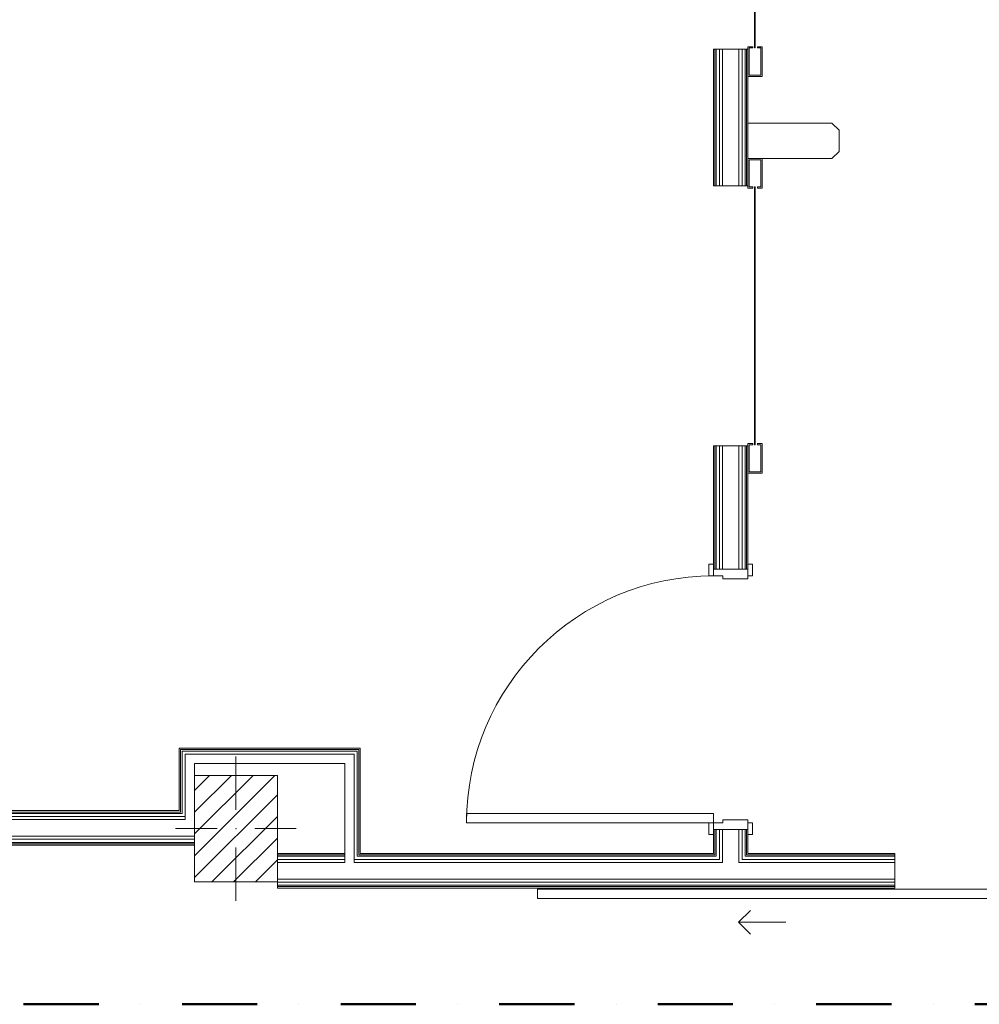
# Model space of a CAD drawing. Header units: millimetres. Extents: x -30280 to 19093, y -17757 to 4746.
# Tile 20 of 33: x -311 to 3747, y -17757 to -13595. Entities that reach past the tile are written whole.
import ezdxf

# ---------------------------------------------------------------- set-up
doc = ezdxf.new("R2010")
doc.units = ezdxf.units.MM
doc.header["$MEASUREMENT"] = 0
doc.linetypes.add('Punto & Rayas', pattern=[670.277762, 317.5, -176.388889, 0, -176.388874])
doc.linetypes.add('Wipeout_Contour', pattern=[1000, 0, -1000])
for name, color, linetype, lineweight, true_color in [('01_2D_Ambit_Pluma_Nº__242', 7, 'Continuous', 50, 0xfb0013), ('Nuevo_08_E_Envans secs_Pluma_Nº__78', 7, 'Continuous', 5, 0x00bb5e), ('Nuevo_12_FAÇ_Façana_Pluma_Nº__78', 7, 'Continuous', 5, 0x00bb5e), ('Nuevo_Puertas Archicad_Pluma_Nº__3', 7, 'Continuous', 5, 0xa4a4a4)]:
    doc.layers.add(name, color=color, linetype=linetype, lineweight=lineweight, true_color=true_color)
for name, color, linetype in [('10_ESTR_Pilars', 7, 'Continuous'), ('Nuevo_08_E_Envans secs', 7, 'Continuous'), ('Nuevo_12_FAÇ_Façana', 7, 'Continuous'), ('Nuevo_Puertas Archicad', 7, 'Continuous')]:
    doc.layers.add(name, color=color, linetype=linetype)
for name, color, linetype, lineweight in [('10_ESTR_Pilars_Pluma_Nº__20', 1, 'Continuous', 5), ('10_ESTR_Pilars_Pluma_Nº__28', 7, 'Continuous', 20), ('10_ESTR_Pilars_Pluma_Nº__42', 8, 'Continuous', 25), ('Nuevo_08_E_Envans secs_Pluma_Nº__25', 5, 'Continuous', 5), ('Nuevo_12_FAÇ_Façana_Pluma_Nº__25', 5, 'Continuous', 5), ('Nuevo_Puertas Archicad_Pluma_Nº__1', 7, 'Continuous', 5)]:
    doc.layers.add(name, color=color, linetype=linetype, lineweight=lineweight)
pattern_1 = [(0, (0, 0), (0, 779.42), [48.75, -401.25]), (0, (225, 389.7), (0, 779.42), [48.75, -401.25]), (60, (0, 0), (-675, 389.7), [48.75, -401.25]), (60, (450, 0), (-675, 389.7), [48.75, -401.25]), (120, (48.75, 0), (675, 389.7), [48.75, -401.25]), (120, (498.75, 0), (675, 389.7), [48.75, -401.25]), (0, (0, 75), (0, 150), [0, -150, 0, -225]), (45, (75, 75), (-106.066, 106.066), [0, -112.5, 0, -187.5])]

# ---------------------------------------------------------------- blocks, each defined once
blk = doc.blocks.new('Puerta Corredera Exterior 27_2')
at = {"layer": 'Nuevo_Puertas Archicad', "linetype": 'Continuous', "lineweight": 0, "true_color": 0xffffff}
h = blk.add_hatch(dxfattribs=at)
h.set_pattern_fill('Hormigón_en_Masa_0001', style=0, pattern_type=2)
h.set_pattern_definition(pattern_1)
h.paths.add_polyline_path([(460.2, 45), (460.2, 5), (2560.2, 5), (2560.2, 45)])
at = {"layer": 'Nuevo_Puertas Archicad_Pluma_Nº__1', "color": 7, "linetype": 'Continuous', "lineweight": 5}
for p, q in [((460.2, 45), (2560.2, 45)), ((460.2, 5), (460.2, 45)), ((2560.2, 45), (2560.2, 5)), ((-1050, 0), (-1050, -6)), ((2560.2, 5), (460.2, 5)), ((1050, 0), (1050, -6)), ((-1050, -6), (-1050, -12)), ((-1050, -12), (-1050, -25)), ((-1050, -25), (-1050, -38)), ((-1050, -38), (-1050, -108)), ((1050, -6), (1050, -12)), ((1050, -12), (1050, -25)), ((1050, -25), (1050, -38)), ((1050, -38), (1050, -108)), ((-1050, -108), (-1050, -121)), ((-1050, -121), (-1050, -134)), ((1050, -108), (1050, -121)), ((1050, -121), (1050, -134)), ((-1050, -134), (-1050, -140)), ((-1050, -140), (-1050, -146)), ((1050, -134), (1050, -140)), ((1050, -140), (1050, -146))]:
    blk.add_line(p, q, dxfattribs=at)
at = {"layer": 'Nuevo_Puertas Archicad_Pluma_Nº__3', "color": 253, "linetype": 'Continuous', "lineweight": 5, "true_color": 0xa4a4a4}
for p, q in [((1710.2, 145), (1660.2, 195)), ((1510.2, 145), (1710.2, 145)), ((1710.2, 145), (1660.2, 95))]:
    blk.add_line(p, q, dxfattribs=at)
blk = doc.blocks.new('Muro_60_1', base_point=(5828.9, -17265))
at = {"layer": 'Nuevo_12_FAÇ_Façana_Pluma_Nº__25', "color": 5, "linetype": 'Continuous', "lineweight": 5}
for p, q in [((1063.9, -17119), (1063.9, -17125)), ((1063.9, -17125), (1063.9, -17131)), ((1063.9, -17131), (1063.9, -17144)), ((1063.9, -17144), (1063.9, -17157)), ((1103.9, -17144), (1103.9, -17131)), ((1103.9, -17157), (1103.9, -17144)), ((1116.9, -17131), (1116.9, -17125)), ((1122.9, -17125), (1122.9, -17119)), ((5769.9, -17119), (5769.9, -17125)), ((5775.9, -17125), (5775.9, -17131)), ((5788.9, -17131), (5788.9, -17144)), ((5788.9, -17144), (5788.9, -17157))]:
    blk.add_line(p, q, dxfattribs=at)
at = {"layer": 'Nuevo_12_FAÇ_Façana_Pluma_Nº__78', "color": 112, "linetype": 'Continuous', "lineweight": 5, "true_color": 0x00bb5e}
for p, q in [((1063.9, -17125), (778.9, -17125)), ((1063.9, -17131), (778.9, -17131)), ((1063.9, -17144), (778.9, -17144)), ((2647.9, -17144), (1103.9, -17144)), ((2634.9, -17131), (1116.9, -17131)), ((2628.9, -17125), (1122.9, -17125)), ((2628.9, -17119), (2628.9, -17125)), ((2634.9, -17125), (2634.9, -17131)), ((2647.9, -17131), (2647.9, -17144)), ((2660.9, -17144), (2660.9, -17157)), ((2730.9, -17157), (2730.9, -17144)), ((2743.9, -17144), (2743.9, -17131)), ((3389.8, -17144), (2743.9, -17144)), ((2756.9, -17131), (2756.9, -17125)), ((3389.8, -17131), (2756.9, -17131)), ((2762.9, -17125), (2762.9, -17119)), ((3389.8, -17125), (2762.9, -17125)), ((3389.8, -17125), (3389.8, -17119)), ((3389.8, -17131), (3389.8, -17125)), ((3389.8, -17144), (3389.8, -17131)), ((3389.8, -17157), (3389.8, -17144)), ((5489.8, -17125), (5489.8, -17119)), ((5769.9, -17125), (5489.8, -17125)), ((5489.8, -17131), (5489.8, -17125)), ((5775.9, -17131), (5489.8, -17131)), ((5489.8, -17144), (5489.8, -17131)), ((5788.9, -17144), (5489.8, -17144)), ((5489.8, -17157), (5489.8, -17144)), ((1063.9, -17157), (778.9, -17157)), ((2660.9, -17157), (1103.9, -17157)), ((3389.8, -17157), (2730.9, -17157)), ((3389.8, -17227), (3389.8, -17157)), ((5788.9, -17157), (5489.8, -17157)), ((5489.8, -17227), (5489.8, -17157)), ((3389.8, -17227), (778.9, -17227)), ((3389.8, -17240), (3389.8, -17227)), ((5828.9, -17227), (5489.8, -17227)), ((5489.8, -17240), (5489.8, -17227)), ((3389.8, -17240), (778.9, -17240)), ((3389.8, -17253), (778.9, -17253)), ((3389.8, -17259), (778.9, -17259)), ((3389.8, -17253), (3389.8, -17240)), ((3389.8, -17259), (3389.8, -17253)), ((3389.8, -17265), (3389.8, -17259)), ((5828.9, -17240), (5489.8, -17240)), ((5489.8, -17253), (5489.8, -17240)), ((5828.9, -17253), (5489.8, -17253)), ((5489.8, -17259), (5489.8, -17253)), ((5828.9, -17259), (5489.8, -17259)), ((5489.8, -17265), (5489.8, -17259))]:
    blk.add_line(p, q, dxfattribs=at)
at = {"layer": 'Nuevo_12_FAÇ_Façana_Pluma_Nº__78', "color": 112, "linetype": 'Continuous', "lineweight": 5, "true_color": 0x00bb5e, "flags": 128}
for points in [[(1063.9, -17119), (778.9, -17119)], [(2622.9, -17119), (1128.9, -17119)], [(3389.8, -17119), (2768.9, -17119)], [(5763.9, -17119), (5489.8, -17119)], [(778.9, -17239), (778.9, -17240)], [(778.9, -17240), (778.9, -17253)], [(778.9, -17253), (778.9, -17259)], [(778.9, -17259), (778.9, -17265)], [(778.9, -17265), (3389.8, -17265)], [(5489.8, -17265), (5828.9, -17265)], [(5828.9, -17239), (5828.9, -17240)], [(5828.9, -17240), (5828.9, -17253)], [(5828.9, -17253), (5828.9, -17259)], [(5828.9, -17259), (5828.9, -17265)]]:
    blk.add_lwpolyline(points, dxfattribs=at)
at = {"layer": 'Nuevo_Puertas Archicad', "color": 253, "linetype": 'Continuous', "lineweight": 5, "true_color": 0xa4a4a6, "zscale": 1000, "rotation": 180}
blk.add_blockref('Puerta Corredera Exterior 27_2', (4439.8, -17265), dxfattribs=at)
blk = doc.blocks.new('Puerta 27_7')
at = {"layer": 'Nuevo_Puertas Archicad_Pluma_Nº__1', "color": 7, "linetype": 'Continuous', "lineweight": 5}
for p, q in [((482, 0), (482, 1044)), ((482, 1044), (522, 1044)), ((522, 1044), (522, 0)), ((-572, 0), (-572, 19)), ((-572, 19), (-522, 19)), ((-522, 0), (-572, 0)), ((-550, 0), (-572, 0)), ((-550, 0), (-572, 0)), ((-522, 0), (-550, 0)), ((-550, 0), (-550, -146)), ((-550, 0), (-550, -6)), ((-550, 0), (-550, -6)), ((-522, 19), (-522, 0)), ((-522, -40), (-522, 0)), ((522, 0), (482, 0)), ((522, 19), (572, 19)), ((522, 0), (522, 19)), ((572, 0), (522, 0)), ((550, 0), (522, 0)), ((522, 0), (522, -40)), ((550, -146), (550, 0)), ((550, 0), (550, -6)), ((550, 0), (550, -6)), ((550, 0), (572, 0)), ((550, 0), (572, 0)), ((572, 19), (572, 0)), ((-550, -6), (-550, -12)), ((-550, -6), (-550, -12)), ((-550, -12), (-550, -25)), ((-550, -12), (-550, -25)), ((-550, -25), (-550, -38)), ((-550, -25), (-550, -38)), ((-550, -38), (-550, -108)), ((-550, -38), (-550, -108)), ((-510, -40), (-522, -40)), ((-510, -146), (-510, -40)), ((522, -40), (510, -40)), ((510, -40), (510, -146)), ((550, -6), (550, -12)), ((550, -6), (550, -12)), ((550, -12), (550, -25)), ((550, -12), (550, -25)), ((550, -25), (550, -38)), ((550, -25), (550, -38)), ((550, -38), (550, -108)), ((550, -38), (550, -108)), ((-550, -108), (-550, -121)), ((-550, -108), (-550, -121)), ((-550, -121), (-550, -134)), ((-550, -121), (-550, -134)), ((550, -108), (550, -121)), ((550, -108), (550, -121)), ((550, -121), (550, -134)), ((550, -121), (550, -134)), ((-572, -165), (-572, -146)), ((-572, -146), (-522, -146)), ((-550, -146), (-572, -146)), ((-550, -146), (-572, -146)), ((-522, -165), (-572, -165)), ((-550, -134), (-550, -140)), ((-550, -134), (-550, -140)), ((-550, -140), (-550, -146)), ((-550, -140), (-550, -146)), ((-550, -146), (-510, -146)), ((-522, -146), (-522, -165)), ((510, -146), (550, -146)), ((522, -146), (572, -146)), ((522, -165), (522, -146)), ((572, -165), (522, -165)), ((550, -134), (550, -140)), ((550, -134), (550, -140)), ((550, -140), (550, -146)), ((550, -140), (550, -146)), ((550, -146), (572, -146)), ((550, -146), (572, -146)), ((572, -146), (572, -165))]:
    blk.add_line(p, q, dxfattribs=at)
at = {"layer": 'Nuevo_Puertas Archicad_Pluma_Nº__3', "color": 253, "linetype": 'Continuous', "lineweight": 5, "true_color": 0xa4a4a4}
blk.add_arc((522, 0), 1044, 90, 180, dxfattribs=at)
blk = doc.blocks.new('Puerta Rápida Enrrollable 27')
at = {"layer": 'Nuevo_Puertas Archicad', "linetype": 'Continuous', "lineweight": 0, "true_color": 0xffffff}
h = blk.add_hatch(dxfattribs=at)
h.set_pattern_fill('Hormigón_en_Masa_0001', style=0, pattern_type=2)
h.set_pattern_definition(pattern_1)
h.paths.add_polyline_path([(-545, 176), (-545, 174), (545, 174), (545, 176)])
at = {"layer": 'Nuevo_Puertas Archicad_Pluma_Nº__1', "color": 7, "linetype": 'Continuous', "lineweight": 5}
for p, q in [((665, 501), (695, 531)), ((665, 146), (665, 501)), ((695, 531), (785, 531)), ((785, 531), (815, 501)), ((815, 501), (815, 146)), ((-540, 206), (-665, 206)), ((-665, 206), (-665, 146)), ((-660, 151), (-660, 201)), ((-660, 201), (-545, 201)), ((-545, 201), (-545, 186)), ((-545, 186), (-540, 186)), ((-545, 176), (545, 176)), ((-545, 174), (-545, 176)), ((545, 174), (-545, 174)), ((-540, 186), (-540, 206)), ((540, 186), (540, 206)), ((540, 206), (665, 206)), ((545, 186), (540, 186)), ((660, 201), (545, 201)), ((545, 201), (545, 186)), ((545, 176), (545, 174)), ((660, 151), (660, 201)), ((665, 206), (665, 146)), ((-665, 146), (-540, 146)), ((-545, 151), (-660, 151)), ((-550, 140), (-550, 146)), ((-550, 134), (-550, 140)), ((-550, 121), (-550, 134)), ((-540, 166), (-545, 166)), ((-545, 166), (-545, 151)), ((-540, 146), (-540, 166)), ((540, 166), (545, 166)), ((540, 146), (540, 166)), ((665, 146), (540, 146)), ((545, 166), (545, 151)), ((545, 151), (660, 151)), ((550, 140), (550, 146)), ((550, 134), (550, 140)), ((550, 121), (550, 134)), ((815, 146), (665, 146)), ((-550, 108), (-550, 121)), ((-550, 38), (-550, 108)), ((550, 108), (550, 121)), ((550, 38), (550, 108)), ((-550, 25), (-550, 38)), ((-550, 12), (-550, 25)), ((-550, 6), (-550, 12)), ((-550, 0), (-550, 6)), ((550, 25), (550, 38)), ((550, 12), (550, 25)), ((550, 6), (550, 12)), ((550, 0), (550, 6))]:
    blk.add_line(p, q, dxfattribs=at)
blk = doc.blocks.new('Puerta Rápida Enrrollable 27_2')
at = {"layer": 'Nuevo_Puertas Archicad', "linetype": 'Continuous', "lineweight": 0, "true_color": 0xffffff}
h = blk.add_hatch(dxfattribs=at)
h.set_pattern_fill('Hormigón_en_Masa_0001', style=0, pattern_type=2)
h.set_pattern_definition(pattern_1)
h.paths.add_polyline_path([(-545, 176), (-545, 174), (545, 174), (545, 176)])
at = {"layer": 'Nuevo_Puertas Archicad_Pluma_Nº__1', "color": 7, "linetype": 'Continuous', "lineweight": 5}
for p, q in [((665, 501), (695, 531)), ((665, 146), (665, 501)), ((695, 531), (785, 531)), ((785, 531), (815, 501)), ((815, 501), (815, 146)), ((-540, 206), (-665, 206)), ((-665, 206), (-665, 146)), ((-660, 151), (-660, 201)), ((-660, 201), (-545, 201)), ((-545, 201), (-545, 186)), ((-545, 186), (-540, 186)), ((-545, 176), (545, 176)), ((-545, 174), (-545, 176)), ((545, 174), (-545, 174)), ((-540, 186), (-540, 206)), ((540, 186), (540, 206)), ((540, 206), (665, 206)), ((545, 186), (540, 186)), ((660, 201), (545, 201)), ((545, 201), (545, 186)), ((545, 176), (545, 174)), ((660, 151), (660, 201)), ((665, 206), (665, 146)), ((-665, 146), (-540, 146)), ((-545, 151), (-660, 151)), ((-550, 140), (-550, 146)), ((-550, 134), (-550, 140)), ((-550, 121), (-550, 134)), ((-540, 166), (-545, 166)), ((-545, 166), (-545, 151)), ((-540, 146), (-540, 166)), ((540, 166), (545, 166)), ((540, 146), (540, 166)), ((665, 146), (540, 146)), ((545, 166), (545, 151)), ((545, 151), (660, 151)), ((550, 140), (550, 146)), ((550, 134), (550, 140)), ((550, 121), (550, 134)), ((815, 146), (665, 146)), ((-550, 108), (-550, 121)), ((-550, 38), (-550, 108)), ((550, 108), (550, 121)), ((550, 38), (550, 108)), ((-550, 25), (-550, 38)), ((-550, 12), (-550, 25)), ((-550, 6), (-550, 12)), ((-550, 0), (-550, 6)), ((550, 25), (550, 38)), ((550, 12), (550, 25)), ((550, 6), (550, 12)), ((550, 0), (550, 6))]:
    blk.add_line(p, q, dxfattribs=at)
blk = doc.blocks.new('Muro_64_1', base_point=(2622.9, -17265))
at = {"layer": 'Nuevo_08_E_Envans secs_Pluma_Nº__78', "color": 112, "linetype": 'Continuous', "lineweight": 5, "true_color": 0x00bb5e}
for p, q in [((2622.9, -13719.1), (2628.9, -13719.1)), ((2628.9, -14296.3), (2628.9, -13719.1)), ((2628.9, -13719.1), (2634.9, -13719.1)), ((2634.9, -14296.3), (2634.9, -13719.1)), ((2634.9, -13719.1), (2647.9, -13719.1)), ((2647.9, -14296.3), (2647.9, -13719.1)), ((2647.9, -13719.1), (2660.9, -13719.1)), ((2660.9, -14296.3), (2660.9, -13719.1)), ((2660.9, -13719.1), (2730.9, -13719.1)), ((2730.9, -14296.3), (2730.9, -13719.1)), ((2730.9, -13719.1), (2743.9, -13719.1)), ((2743.9, -14296.3), (2743.9, -13719.1)), ((2743.9, -13719.1), (2756.9, -13719.1)), ((2756.9, -14296.3), (2756.9, -13719.1)), ((2756.9, -13719.1), (2762.9, -13719.1)), ((2762.9, -14296.3), (2762.9, -13719.1)), ((2762.9, -13719.1), (2768.9, -13719.1)), ((2622.9, -14296.3), (2628.9, -14296.3)), ((2628.9, -14296.3), (2634.9, -14296.3)), ((2634.9, -14296.3), (2647.9, -14296.3)), ((2647.9, -14296.3), (2660.9, -14296.3)), ((2660.9, -14296.3), (2730.9, -14296.3)), ((2730.9, -14296.3), (2743.9, -14296.3)), ((2743.9, -14296.3), (2756.9, -14296.3)), ((2756.9, -14296.3), (2762.9, -14296.3)), ((2762.9, -14296.3), (2768.9, -14296.3)), ((2622.9, -15396.3), (2628.9, -15396.3)), ((2628.9, -15917.5), (2628.9, -15396.3)), ((2628.9, -15396.3), (2634.9, -15396.3)), ((2634.9, -15917.5), (2634.9, -15396.3)), ((2634.9, -15396.3), (2647.9, -15396.3)), ((2647.9, -15917.5), (2647.9, -15396.3)), ((2647.9, -15396.3), (2660.9, -15396.3)), ((2660.9, -15917.5), (2660.9, -15396.3)), ((2660.9, -15396.3), (2730.9, -15396.3)), ((2730.9, -15917.5), (2730.9, -15396.3)), ((2730.9, -15396.3), (2743.9, -15396.3)), ((2743.9, -15917.5), (2743.9, -15396.3)), ((2743.9, -15396.3), (2756.9, -15396.3)), ((2756.9, -15917.5), (2756.9, -15396.3)), ((2756.9, -15396.3), (2762.9, -15396.3)), ((2762.9, -15917.5), (2762.9, -15396.3)), ((2762.9, -15396.3), (2768.9, -15396.3)), ((2622.9, -15917.5), (2622.9, -15895.5)), ((2768.9, -15917.5), (2768.9, -15895.5)), ((2622.9, -15917.5), (2628.9, -15917.5)), ((2628.9, -15917.5), (2634.9, -15917.5)), ((2634.9, -15917.5), (2647.9, -15917.5)), ((2647.9, -15917.5), (2660.9, -15917.5)), ((2660.9, -15917.5), (2730.9, -15917.5)), ((2730.9, -15917.5), (2743.9, -15917.5)), ((2743.9, -15917.5), (2756.9, -15917.5)), ((2756.9, -15917.5), (2762.9, -15917.5)), ((2762.9, -15917.5), (2768.9, -15917.5)), ((2622.9, -17017.5), (2622.9, -17039.5)), ((2622.9, -17017.5), (2628.9, -17017.5)), ((2628.9, -17119), (2628.9, -17017.5)), ((2628.9, -17017.5), (2634.9, -17017.5)), ((2634.9, -17119), (2634.9, -17017.5)), ((2634.9, -17017.5), (2647.9, -17017.5)), ((2647.9, -17119), (2647.9, -17017.5)), ((2647.9, -17017.5), (2660.9, -17017.5)), ((2660.9, -17119), (2660.9, -17017.5)), ((2660.9, -17017.5), (2730.9, -17017.5)), ((2730.9, -17119), (2730.9, -17017.5)), ((2730.9, -17017.5), (2743.9, -17017.5)), ((2743.9, -17119), (2743.9, -17017.5)), ((2743.9, -17017.5), (2756.9, -17017.5)), ((2756.9, -17119), (2756.9, -17017.5)), ((2756.9, -17017.5), (2762.9, -17017.5)), ((2762.9, -17119), (2762.9, -17017.5)), ((2762.9, -17017.5), (2768.9, -17017.5)), ((2768.9, -17017.5), (2768.9, -17039.5))]:
    blk.add_line(p, q, dxfattribs=at)
at = {"layer": 'Nuevo_08_E_Envans secs_Pluma_Nº__78', "color": 112, "linetype": 'Continuous', "lineweight": 5, "true_color": 0x00bb5e, "flags": 128}
for points in [[(2622.9, -13719.1), (2622.9, -14296.3)], [(2768.9, -14296.3), (2768.9, -13719.1)], [(2622.9, -15396.3), (2622.9, -15917.5)], [(2768.9, -15917.5), (2768.9, -15396.3)], [(2622.9, -17017.5), (2622.9, -17119)], [(2768.9, -17119), (2768.9, -17017.5)]]:
    blk.add_lwpolyline(points, dxfattribs=at)
at = {"layer": 'Nuevo_12_FAÇ_Façana_Pluma_Nº__78', "color": 112, "linetype": 'Continuous', "lineweight": 5, "true_color": 0x00bb5e}
for p, q in [((2628.9, -17119), (2628.9, -17125)), ((2634.9, -17119), (2634.9, -17125)), ((2634.9, -17125), (2634.9, -17131)), ((2647.9, -17119), (2647.9, -17125)), ((2647.9, -17125), (2647.9, -17131)), ((2647.9, -17131), (2647.9, -17144)), ((2660.9, -17119), (2660.9, -17125)), ((2660.9, -17125), (2660.9, -17131)), ((2660.9, -17131), (2660.9, -17144)), ((2660.9, -17144), (2660.9, -17157)), ((2730.9, -17125), (2730.9, -17119)), ((2730.9, -17131), (2730.9, -17125)), ((2730.9, -17144), (2730.9, -17131)), ((2730.9, -17157), (2730.9, -17144)), ((2743.9, -17125), (2743.9, -17119)), ((2743.9, -17131), (2743.9, -17125)), ((2743.9, -17144), (2743.9, -17131)), ((2756.9, -17125), (2756.9, -17119)), ((2756.9, -17131), (2756.9, -17125)), ((2762.9, -17125), (2762.9, -17119))]:
    blk.add_line(p, q, dxfattribs=at)
at = {"layer": 'Nuevo_Puertas Archicad', "color": 253, "linetype": 'Continuous', "lineweight": 5, "true_color": 0xa4a4a6, "xscale": -1, "zscale": 1000}
for name, p, rotation in [('Puerta Rápida Enrrollable 27', (2622.9, -13169.1), 270), ('Puerta Rápida Enrrollable 27_2', (2622.9, -14846.3), 270), ('Puerta 27_7', (2622.9, -16467.5), 90)]:
    blk.add_blockref(name, p, dxfattribs=dict(at, rotation=rotation))
blk = doc.blocks.new('Muro_94_1', base_point=(363.9, -17084))
at = {"layer": 'Nuevo_08_E_Envans secs_Pluma_Nº__25', "color": 5, "linetype": 'Continuous', "lineweight": 5}
for p, q in [((375.9, -16680), (369.9, -16680)), ((369.9, -16680), (369.9, -16686)), ((369.9, -16686), (369.9, -16938)), ((388.9, -16686), (375.9, -16686)), ((375.9, -16686), (375.9, -16699)), ((375.9, -16699), (375.9, -16938)), ((428.9, -16699), (388.9, -16699)), ((388.9, -16699), (388.9, -16739)), ((388.9, -16739), (388.9, -16938)), ((369.9, -16938), (369.9, -16944)), ((375.9, -16938), (375.9, -16944)), ((388.9, -16938), (388.9, -16944)), ((375.9, -16944), (375.9, -16950)), ((388.9, -16944), (388.9, -16950)), ((388.9, -16950), (388.9, -16963)), ((388.9, -16963), (388.9, -16976))]:
    blk.add_line(p, q, dxfattribs=at)
at = {"layer": 'Nuevo_08_E_Envans secs_Pluma_Nº__25', "color": 5, "linetype": 'Continuous', "lineweight": 5, "flags": 128}
for points in [[(363.9, -16674), (369.9, -16674)], [(363.9, -16674), (363.9, -16938)], [(428.9, -16789), (428.9, -16739)]]:
    blk.add_lwpolyline(points, dxfattribs=at)
blk = doc.blocks.new('Muro_114_1', base_point=(1063.9, -16739))
at = {"layer": 'Nuevo_08_E_Envans secs_Pluma_Nº__25', "color": 5, "linetype": 'Continuous', "lineweight": 5}
for p, q in [((375.9, -16680), (369.9, -16680)), ((1116.9, -16680), (375.9, -16680)), ((388.9, -16686), (375.9, -16686)), ((1103.9, -16686), (388.9, -16686)), ((1116.9, -16686), (1103.9, -16686)), ((1122.9, -16680), (1116.9, -16680)), ((1116.9, -16699), (1116.9, -16686)), ((1122.9, -16686), (1122.9, -16680)), ((428.9, -16699), (388.9, -16699)), ((1063.9, -16699), (428.9, -16699)), ((1103.9, -16699), (1063.9, -16699)), ((1103.9, -16739), (1103.9, -16699))]:
    blk.add_line(p, q, dxfattribs=at)
at = {"layer": 'Nuevo_08_E_Envans secs_Pluma_Nº__25', "color": 5, "linetype": 'Continuous', "lineweight": 5, "flags": 128}
for points in [[(1128.9, -16674), (369.9, -16674)], [(1128.9, -16674), (1128.9, -16680)], [(428.9, -16739), (1063.9, -16739)]]:
    blk.add_lwpolyline(points, dxfattribs=at)
blk = doc.blocks.new('Muro_124_1', base_point=(-1743.3, -17084))
at = {"layer": 'Nuevo_08_E_Envans secs_Pluma_Nº__25', "color": 5, "linetype": 'Continuous', "lineweight": 5}
for p, q in [((369.9, -16938), (369.9, -16944)), ((375.9, -16944), (375.9, -16950)), ((388.9, -16950), (388.9, -16963)), ((388.9, -16963), (388.9, -16976))]:
    blk.add_line(p, q, dxfattribs=at)
at = {"layer": 'Nuevo_08_E_Envans secs_Pluma_Nº__78', "color": 112, "linetype": 'Continuous', "lineweight": 5, "true_color": 0x00bb5e}
for p, q in [((-1689.3, -16938), (-1689.3, -16944)), ((-1561.3, -16944), (-1561.3, -16938)), ((-1743.3, -16944), (-1689.3, -16944)), ((-1743.3, -16950), (-1663.3, -16950)), ((-1743.3, -16963), (-1663.3, -16963)), ((-1743.3, -16976), (-1663.3, -16976)), ((-1689.3, -16944), (-1676.3, -16944)), ((-1676.3, -16944), (-1663.3, -16944)), ((-1663.3, -16944), (-1663.3, -16950)), ((-1663.3, -16950), (-1663.3, -16963)), ((-1663.3, -16963), (-1663.3, -16976)), ((-1593.3, -16976), (-1593.3, -16963)), ((-1593.3, -16976), (-1580.3, -16976)), ((-1580.3, -16963), (-1580.3, -16950)), ((-1580.3, -16963), (-1567.3, -16963)), ((-1580.3, -16976), (388.9, -16976)), ((-1567.3, -16950), (-1567.3, -16944)), ((-1567.3, -16950), (-1561.3, -16950)), ((-1567.3, -16963), (375.9, -16963)), ((-1561.3, -16944), (-1555.3, -16944)), ((-1561.3, -16950), (369.9, -16950)), ((-1555.3, -16944), (363.9, -16944)), ((363.9, -16944), (369.9, -16944)), ((369.9, -16950), (375.9, -16950)), ((375.9, -16963), (388.9, -16963)), ((-1743.3, -17046), (-1663.4, -17046)), ((-1743.3, -17059), (428.9, -17059)), ((-1663.4, -17046), (-1593.4, -17046)), ((-1593.4, -17046), (388.9, -17046)), ((388.9, -17046), (428.9, -17046)), ((-1743.3, -17072), (428.9, -17072)), ((-1743.3, -17078), (428.9, -17078))]:
    blk.add_line(p, q, dxfattribs=at)
at = {"layer": 'Nuevo_08_E_Envans secs_Pluma_Nº__78', "color": 112, "linetype": 'Continuous', "lineweight": 5, "true_color": 0x00bb5e, "flags": 128}
for points in [[(-1689.3, -16938), (-1743.3, -16938)], [(363.9, -16938), (-1555.3, -16938)], [(-1743.3, -17084), (428.9, -17084)]]:
    blk.add_lwpolyline(points, dxfattribs=at)
blk = doc.blocks.new('Muro_138_1', base_point=(1063.9, -17265))
at = {"layer": 'Nuevo_08_E_Envans secs_Pluma_Nº__25', "color": 5, "linetype": 'Continuous', "lineweight": 5}
for p, q in [((1116.9, -16699), (1116.9, -16686)), ((1122.9, -16686), (1122.9, -16680)), ((1122.9, -17119), (1122.9, -16686)), ((1103.9, -16739), (1103.9, -16699)), ((1116.9, -17119), (1116.9, -16699)), ((1103.9, -17119), (1103.9, -16739))]:
    blk.add_line(p, q, dxfattribs=at)
at = {"layer": 'Nuevo_08_E_Envans secs_Pluma_Nº__25', "color": 5, "linetype": 'Continuous', "lineweight": 5, "flags": 128}
for points in [[(1128.9, -17119), (1128.9, -16680)], [(1063.9, -16739), (1063.9, -17119)]]:
    blk.add_lwpolyline(points, dxfattribs=at)
at = {"layer": 'Nuevo_12_FAÇ_Façana_Pluma_Nº__25', "color": 5, "linetype": 'Continuous', "lineweight": 5}
for p, q in [((1063.9, -17119), (1063.9, -17125)), ((1063.9, -17125), (1063.9, -17131)), ((1063.9, -17131), (1063.9, -17144)), ((1063.9, -17144), (1063.9, -17157)), ((1103.9, -17125), (1103.9, -17119)), ((1103.9, -17131), (1103.9, -17125)), ((1103.9, -17144), (1103.9, -17131)), ((1103.9, -17157), (1103.9, -17144)), ((1116.9, -17125), (1116.9, -17119)), ((1116.9, -17131), (1116.9, -17125)), ((1122.9, -17125), (1122.9, -17119))]:
    blk.add_line(p, q, dxfattribs=at)
blk = doc.blocks.new('Pilar_26_1', base_point=(603.9, -17014))
at = {"color": 254, "linetype": 'Wipeout_Contour', "lineweight": 0, "ltscale": 68102.360843}
blk.add_wipeout([(428.9, -17239), (778.9, -17239), (778.9, -16789), (428.9, -16789)], dxfattribs=at).dxf.layer = '10_ESTR_Pilars'
at = {"layer": '10_ESTR_Pilars_Pluma_Nº__42', "linetype": 'Continuous', "lineweight": 25}
h = blk.add_hatch(dxfattribs=at)
h.set_pattern_fill('00_GCT_trama_45º_e1_400__05', color=8, style=0, pattern_type=2)
h.set_pattern_definition([(45, (0, 0), (-45.96194, 45.96194), [])])
h.paths.add_polyline_path([(428.9, -17239), (778.9, -17239), (778.9, -16789), (428.9, -16789)])
at = {"layer": '10_ESTR_Pilars_Pluma_Nº__20', "color": 1, "linetype": 'Continuous', "lineweight": 5}
for p, q in [((603.9, -16934), (603.9, -16709)), ((523.9, -17014), (348.9, -17014)), ((683.9, -17014), (858.9, -17014)), ((603.9, -17094), (603.9, -17319))]:
    blk.add_line(p, q, dxfattribs=at)
blk.add_point((603.9, -17014), dxfattribs=at)
at = {"layer": '10_ESTR_Pilars_Pluma_Nº__28', "color": 7, "linetype": 'Continuous', "lineweight": 20, "flags": 128}
blk.add_lwpolyline([(428.9, -17239), (778.9, -17239), (778.9, -16789), (428.9, -16789)], close=True, dxfattribs=at)

msp = doc.modelspace()

# ---------------------------------------------------------------- linework, layer by layer
at = {"layer": '01_2D_Ambit_Pluma_Nº__242', "color": 1, "linetype": 'Punto & Rayas', "lineweight": 50, "true_color": 0xfb0013, "flags": 128}
msp.add_lwpolyline([(-28416.6, -2249.6), (-28416.6, 4745.9), (7590.1, 4745.9), (7590.1, -1864.5), (6642.9, -1864.5), (6642.9, -11392.7), (6642.9, -17756.6), (-18985.9, -17756.6), (-18985.9, -11834.9), (-2447.9, -11834.9), (-2447.9, -2249.6)], close=True, dxfattribs=at)

# ---------------------------------------------------------------- block references
at = {"layer": 'Nuevo_08_E_Envans secs', "color": 112, "lineweight": 5, "true_color": 0x00bb5e}
for name, p in [('Muro_64_1', (2622.9, -17265)), ('Muro_124_1', (-1743.3, -17084))]:
    msp.add_blockref(name, p, dxfattribs=at)
at = {"layer": 'Nuevo_08_E_Envans secs', "color": 5, "lineweight": 5}
for name, p in [('Muro_94_1', (363.9, -17084)), ('Muro_114_1', (1063.9, -16739)), ('Muro_138_1', (1063.9, -17265))]:
    msp.add_blockref(name, p, dxfattribs=at)
at = {"layer": 'Nuevo_12_FAÇ_Façana', "color": 112, "lineweight": 5, "true_color": 0x00bb5e}
msp.add_blockref('Muro_60_1', (5828.9, -17265), dxfattribs=at)

# ---------------------------------------------------------------- next in the draw order: block references
at = {"layer": '10_ESTR_Pilars', "color": 7, "lineweight": 20}
msp.add_blockref('Pilar_26_1', (603.9, -17014), dxfattribs=at)

doc.saveas('drawing.dxf')
